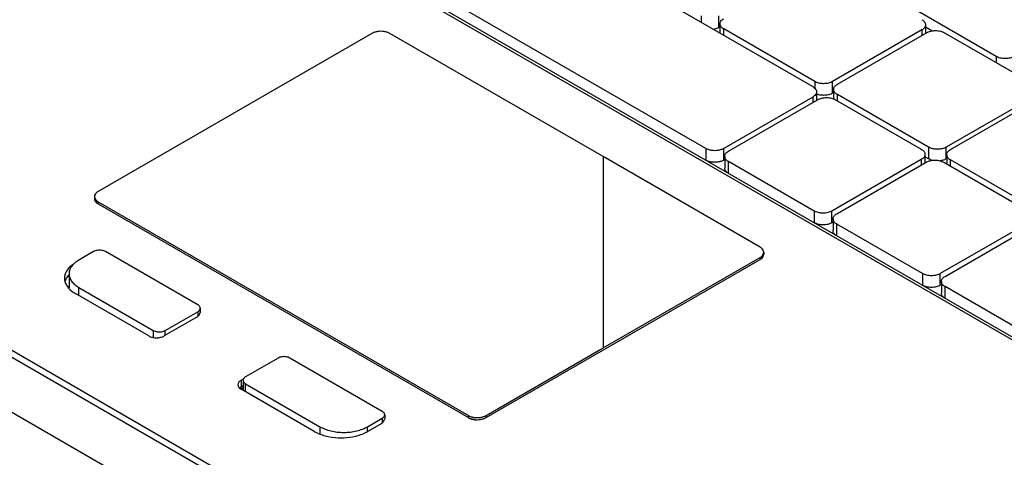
# Model space of a CAD drawing. Header units: inches. Extents: x 0 to 34, y 0 to 22.
# Tile 25 of 49: x 28.2 to 29.4, y 17.2 to 17.7. Entities that reach past the tile are written whole.
import ezdxf

# ---------------------------------------------------------------- set-up
doc = ezdxf.new("R2010")
doc.units = ezdxf.units.IN
doc.header["$LTSCALE"] = 1.87
doc.header["$MEASUREMENT"] = 0
doc.layers.get('0').update_dxf_attribs({"linetype": 'CONTINUOUS'})

msp = doc.modelspace()

# ---------------------------------------------------------------- linework, layer by layer
at = {"color": 7, "linetype": 'CONTINUOUS'}
for p, q in [((27.9455, 18.1469), (29.911, 17.0121)), ((29.902, 17.0206), (27.9644, 18.1394)), ((28.6362, 17.9098), (29.1512, 17.6125)), ((29.0259, 17.5401), (28.5109, 17.8375)), ((29.2524, 16.6964), (27.3792, 17.778)), ((29.2613, 16.6993), (27.3802, 17.7854)), ((29.1978, 16.6636), (27.3126, 17.7521)), ((29.3655, 17.6478), (29.259, 17.7093)), ((29.0203, 17.6953), (29.0203, 17.688)), ((29.0412, 17.6816), (29.0412, 17.6953)), ((29.0425, 17.686), (29.0425, 17.6752)), ((29.2829, 17.6848), (29.2829, 17.6748)), ((29.0425, 17.6823), (29.0412, 17.6816)), ((29.1533, 17.6185), (29.0468, 17.68)), ((29.0468, 17.6727), (29.0468, 17.68)), ((29.2785, 17.6788), (29.1741, 17.6185)), ((29.1797, 17.6153), (29.2841, 17.6756)), ((29.2785, 17.6788), (29.2785, 17.6723)), ((29.2902, 17.6776), (29.2829, 17.6819)), ((29.305, 17.6756), (29.4115, 17.6141)), ((29.3655, 17.6478), (29.3655, 17.6406)), ((29.1533, 17.6185), (29.1533, 17.6109)), ((29.1741, 17.6048), (29.1741, 17.6185)), ((29.1555, 17.6064), (29.1555, 17.5965)), ((29.1754, 17.6056), (29.1741, 17.6048)), ((29.1754, 17.6093), (29.1754, 17.5983)), ((29.2862, 17.5417), (29.1797, 17.6032)), ((29.1797, 17.596), (29.1797, 17.6032)), ((29.1512, 17.6004), (29.0468, 17.5401)), ((29.0523, 17.5369), (29.1567, 17.5972)), ((29.1512, 17.6004), (29.1512, 17.594)), ((29.1776, 17.5972), (29.2778, 17.5393)), ((29.4115, 17.602), (29.3071, 17.5417)), ((29.3119, 17.5389), (29.4163, 17.5992)), ((29.0259, 17.5401), (29.0259, 17.5265)), ((29.0468, 17.5265), (29.0468, 17.5401)), ((29.2862, 17.5417), (29.2862, 17.5281)), ((29.3071, 17.5281), (29.3071, 17.5417)), ((29.0893, 17.4248), (28.9059, 17.5307)), ((28.9059, 17.5307), (28.9059, 17.3069)), ((29.048, 17.5272), (29.0468, 17.5265)), ((29.048, 17.5309), (29.048, 17.5172)), ((29.1526, 17.467), (29.0523, 17.5249)), ((29.0523, 17.5112), (29.0523, 17.5249)), ((29.2778, 17.5273), (29.1734, 17.467)), ((29.179, 17.4638), (29.2834, 17.5241)), ((29.2778, 17.5273), (29.2778, 17.5208)), ((29.2822, 17.5333), (29.2822, 17.5233)), ((29.2862, 17.5281), (29.2822, 17.5304)), ((29.3043, 17.5241), (29.4045, 17.4662)), ((29.3076, 17.5284), (29.3071, 17.5281)), ((29.3076, 17.5329), (29.3076, 17.5221)), ((29.4024, 17.4746), (29.3119, 17.5269)), ((29.3119, 17.5196), (29.3119, 17.5269)), ((28.3154, 17.4754), (28.7483, 17.2255)), ((29.1526, 17.467), (29.1526, 17.4533)), ((29.1734, 17.4533), (29.1734, 17.467)), ((29.1747, 17.4541), (29.1734, 17.4533)), ((29.1747, 17.4578), (29.1747, 17.4441)), ((29.4045, 17.4541), (29.3001, 17.3939)), ((29.2792, 17.3939), (29.179, 17.4517)), ((29.179, 17.4381), (29.179, 17.4517)), ((29.3057, 17.3906), (29.4101, 17.4509)), ((28.3101, 17.4196), (28.2929, 17.4097)), ((28.4318, 17.3573), (28.324, 17.4196)), ((28.7691, 17.2255), (29.0893, 17.4103)), ((28.9059, 17.3069), (29.0893, 17.4127)), ((28.2814, 17.391), (28.2797, 17.39)), ((28.2814, 17.3936), (28.2814, 17.3771)), ((29.2792, 17.3939), (29.2792, 17.3802)), ((29.3001, 17.3802), (29.3001, 17.3939)), ((29.3013, 17.3846), (29.3013, 17.371)), ((28.2929, 17.3776), (28.3799, 17.3273)), ((28.2929, 17.3681), (28.2929, 17.3776)), ((29.3013, 17.3809), (29.3001, 17.3802)), ((29.4059, 17.3207), (29.3057, 17.3786)), ((29.3057, 17.3649), (29.3057, 17.3786)), ((28.3746, 17.321), (28.289, 17.3704)), ((28.3938, 17.3273), (28.4318, 17.3493)), ((28.4318, 17.3493), (28.4318, 17.3443)), ((28.4347, 17.3533), (28.4347, 17.3481)), ((28.4307, 17.3429), (28.3927, 17.321)), ((28.3799, 17.3273), (28.3799, 17.3192)), ((28.3938, 17.3216), (28.3938, 17.3273)), ((28.5258, 17.295), (28.4878, 17.2731)), ((28.6476, 17.2327), (28.5397, 17.295)), ((28.4825, 17.2691), (28.4855, 17.2709)), ((28.4825, 17.2691), (28.4825, 17.2611)), ((28.4849, 17.2691), (28.4849, 17.2573)), ((28.4849, 17.2588), (28.4821, 17.2605)), ((28.4849, 17.2625), (28.4825, 17.2611)), ((28.5681, 17.2093), (28.4825, 17.2587)), ((28.4849, 17.2587), (28.4841, 17.2583)), ((28.4878, 17.2651), (28.5748, 17.2148)), ((28.4878, 17.2556), (28.4878, 17.2651)), ((28.6305, 17.2148), (28.6476, 17.2247)), ((28.6476, 17.2247), (28.6476, 17.2198)), ((28.6505, 17.2287), (28.6505, 17.2236)), ((28.5748, 17.2148), (28.5748, 17.2064)), ((28.6305, 17.2093), (28.6305, 17.2148)), ((28.6464, 17.2183), (28.6307, 17.2093))]:
    msp.add_line(p, q, dxfattribs=at)
at = {"color": 6, "linetype": 'CONTINUOUS'}
for p, q in [((28.6355, 17.6747), (28.3154, 17.4899)), ((28.9059, 17.5307), (28.6564, 17.6747)), ((28.3111, 17.4839), (28.3111, 17.4815)), ((28.3154, 17.4778), (28.7483, 17.2279)), ((28.3154, 17.4749), (28.3154, 17.4778)), ((29.0936, 17.4188), (29.0936, 17.4164)), ((29.0893, 17.4127), (29.0893, 17.4103)), ((28.7691, 17.2279), (28.9059, 17.3069)), ((28.7483, 17.2249), (28.7483, 17.2279)), ((28.7691, 17.2255), (28.7691, 17.2279))]:
    msp.add_line(p, q, dxfattribs=at)
at = {"color": 7, "linetype": 'CONTINUOUS'}
for points, knots in [([(29.0425, 17.686), (29.0425, 17.6866), (29.0427, 17.6877), (29.0435, 17.6894), (29.045, 17.6909), (29.0461, 17.6917), (29.0468, 17.692)], [0, 0, 0, 0, 0.217981, 0.451237, 0.71065, 1, 1, 1, 1]), ([(29.0468, 17.68), (29.0461, 17.6804), (29.045, 17.6812), (29.0435, 17.6826), (29.0427, 17.6843), (29.0425, 17.6854), (29.0425, 17.686)], [0, 0, 0, 0, 0.28974, 0.549191, 0.782368, 1, 1, 1, 1]), ([(29.2785, 17.6908), (29.2792, 17.6905), (29.2804, 17.6896), (29.2818, 17.6882), (29.2826, 17.6865), (29.2829, 17.6854), (29.2829, 17.6848)], [0, 0, 0, 0, 0.28974, 0.549191, 0.782368, 1, 1, 1, 1]), ([(29.2829, 17.6848), (29.2829, 17.6842), (29.2826, 17.6831), (29.2818, 17.6814), (29.2804, 17.68), (29.2792, 17.6791), (29.2785, 17.6788)], [0, 0, 0, 0, 0.217981, 0.451237, 0.71065, 1, 1, 1, 1]), ([(29.0412, 17.6816), (29.0405, 17.6812), (29.0389, 17.6804), (29.0368, 17.6798), (29.0355, 17.6795), (29.0351, 17.6795)], [0, 0, 0, 0, 0.379918, 0.790261, 1, 1, 1, 1]), ([(29.2841, 17.6756), (29.2848, 17.676), (29.2864, 17.6767), (29.2889, 17.6775), (29.2917, 17.6779), (29.2945, 17.6781), (29.2974, 17.6779), (29.3002, 17.6775), (29.3027, 17.6767), (29.3043, 17.676), (29.305, 17.6756)], [0, 0, 0, 0, 0.11413, 0.237401, 0.367055, 0.500107, 0.633138, 0.762814, 0.886037, 1, 1, 1, 1]), ([(29.3864, 17.6478), (29.3857, 17.6474), (29.3841, 17.6467), (29.3816, 17.6459), (29.3788, 17.6454), (29.376, 17.6453), (29.3731, 17.6454), (29.3703, 17.6459), (29.3678, 17.6467), (29.3662, 17.6474), (29.3655, 17.6478)], [0, 0, 0, 0, 0.11413, 0.237401, 0.367055, 0.500107, 0.633138, 0.762814, 0.886037, 1, 1, 1, 1]), ([(29.1741, 17.6185), (29.1734, 17.6181), (29.1719, 17.6174), (29.1693, 17.6166), (29.1666, 17.6161), (29.1637, 17.6159), (29.1608, 17.6161), (29.1581, 17.6166), (29.1555, 17.6174), (29.154, 17.6181), (29.1533, 17.6185)], [0, 0, 0, 0, 0.11413, 0.237401, 0.367055, 0.500107, 0.633138, 0.762814, 0.886037, 1, 1, 1, 1]), ([(29.1754, 17.6093), (29.1754, 17.6098), (29.1756, 17.611), (29.1765, 17.6126), (29.1779, 17.6141), (29.1791, 17.6149), (29.1797, 17.6153)], [0, 0, 0, 0, 0.217981, 0.451237, 0.71065, 1, 1, 1, 1]), ([(29.1512, 17.6125), (29.152, 17.612), (29.1535, 17.6109), (29.1551, 17.6088), (29.1555, 17.6072), (29.1555, 17.6064)], [0, 0, 0, 0, 0.379904, 0.707385, 1, 1, 1, 1]), ([(29.1555, 17.6064), (29.1555, 17.6057), (29.1551, 17.6041), (29.1535, 17.602), (29.152, 17.6009), (29.1512, 17.6004)], [0, 0, 0, 0, 0.292966, 0.620552, 1, 1, 1, 1]), ([(29.1741, 17.6048), (29.1734, 17.6044), (29.1719, 17.6037), (29.1693, 17.6029), (29.1666, 17.6024), (29.1637, 17.6023), (29.1608, 17.6024), (29.1581, 17.6029), (29.1563, 17.6035), (29.1555, 17.6038)], [0, 0, 0, 0, 0.128828, 0.267973, 0.414324, 0.56451, 0.714673, 0.861048, 1, 1, 1, 1]), ([(29.1797, 17.6032), (29.1791, 17.6036), (29.1779, 17.6044), (29.1765, 17.6059), (29.1756, 17.6075), (29.1754, 17.6087), (29.1754, 17.6093)], [0, 0, 0, 0, 0.28974, 0.549191, 0.782368, 1, 1, 1, 1]), ([(29.1567, 17.5972), (29.1574, 17.5976), (29.159, 17.5983), (29.1616, 17.5991), (29.1643, 17.5996), (29.1672, 17.5997), (29.17, 17.5996), (29.1728, 17.5991), (29.1753, 17.5983), (29.1769, 17.5976), (29.1776, 17.5972)], [0, 0, 0, 0, 0.11413, 0.237401, 0.367055, 0.500107, 0.633138, 0.762815, 0.886037, 1, 1, 1, 1]), ([(29.0468, 17.5401), (29.0458, 17.5396), (29.0436, 17.5387), (29.0401, 17.5378), (29.0363, 17.5375), (29.0325, 17.5378), (29.029, 17.5387), (29.0269, 17.5396), (29.0259, 17.5401)], [0, 0, 0, 0, 0.154306, 0.323282, 0.500107, 0.676908, 0.845901, 1, 1, 1, 1]), ([(29.048, 17.5309), (29.048, 17.5315), (29.0482, 17.5326), (29.0491, 17.5343), (29.0505, 17.5357), (29.0517, 17.5366), (29.0523, 17.5369)], [0, 0, 0, 0, 0.217981, 0.451237, 0.71065, 1, 1, 1, 1]), ([(29.2778, 17.5393), (29.2785, 17.539), (29.2797, 17.5381), (29.2811, 17.5367), (29.2819, 17.535), (29.2822, 17.5339), (29.2822, 17.5333)], [0, 0, 0, 0, 0.28974, 0.549191, 0.782368, 1, 1, 1, 1]), ([(29.3071, 17.5417), (29.3063, 17.5413), (29.3048, 17.5406), (29.3022, 17.5398), (29.2995, 17.5394), (29.2966, 17.5392), (29.2938, 17.5394), (29.291, 17.5398), (29.2885, 17.5406), (29.2869, 17.5413), (29.2862, 17.5417)], [0, 0, 0, 0, 0.11413, 0.237401, 0.367055, 0.500107, 0.633138, 0.762814, 0.886037, 1, 1, 1, 1]), ([(29.3076, 17.5329), (29.3076, 17.5335), (29.3078, 17.5346), (29.3087, 17.5363), (29.3101, 17.5377), (29.3113, 17.5386), (29.3119, 17.5389)], [0, 0, 0, 0, 0.217981, 0.451237, 0.71065, 1, 1, 1, 1]), ([(29.0468, 17.5265), (29.0458, 17.5259), (29.0436, 17.525), (29.0401, 17.5242), (29.0363, 17.5239), (29.0325, 17.5242), (29.029, 17.525), (29.0269, 17.5259), (29.0259, 17.5265)], [0, 0, 0, 0, 0.154306, 0.323282, 0.500107, 0.676908, 0.845901, 1, 1, 1, 1]), ([(29.0523, 17.5249), (29.0517, 17.5252), (29.0505, 17.5261), (29.0491, 17.5275), (29.0482, 17.5292), (29.048, 17.5303), (29.048, 17.5309)], [0, 0, 0, 0, 0.28974, 0.549191, 0.782368, 1, 1, 1, 1]), ([(29.2822, 17.5333), (29.2822, 17.5327), (29.2819, 17.5316), (29.2811, 17.5299), (29.2797, 17.5285), (29.2785, 17.5277), (29.2778, 17.5273)], [0, 0, 0, 0, 0.217981, 0.451237, 0.71065, 1, 1, 1, 1]), ([(29.2834, 17.5241), (29.2841, 17.5245), (29.2857, 17.5252), (29.2882, 17.526), (29.291, 17.5265), (29.2938, 17.5266), (29.2967, 17.5265), (29.2995, 17.526), (29.302, 17.5252), (29.3036, 17.5245), (29.3043, 17.5241)], [0, 0, 0, 0, 0.11413, 0.237401, 0.367055, 0.500107, 0.633138, 0.762815, 0.886037, 1, 1, 1, 1]), ([(29.2906, 17.5263), (29.2899, 17.5265), (29.2884, 17.527), (29.2869, 17.5277), (29.2862, 17.5281)], [0, 0, 0, 0, 0.484392, 1, 1, 1, 1]), ([(29.3071, 17.5281), (29.3063, 17.5277), (29.3048, 17.5269), (29.3023, 17.5262), (29.3007, 17.5259), (29.2998, 17.5258)], [0, 0, 0, 0, 0.324369, 0.674714, 1, 1, 1, 1]), ([(29.3119, 17.5269), (29.3113, 17.5272), (29.3101, 17.5281), (29.3087, 17.5295), (29.3078, 17.5312), (29.3076, 17.5323), (29.3076, 17.5329)], [0, 0, 0, 0, 0.28974, 0.549191, 0.782368, 1, 1, 1, 1]), ([(29.0523, 17.5112), (29.0517, 17.5116), (29.0505, 17.5124), (29.0491, 17.5139), (29.0482, 17.5155), (29.048, 17.5167), (29.048, 17.5172)], [0, 0, 0, 0, 0.28974, 0.549191, 0.782368, 1, 1, 1, 1]), ([(29.1734, 17.467), (29.1727, 17.4666), (29.1712, 17.4659), (29.1686, 17.4651), (29.1659, 17.4646), (29.163, 17.4645), (29.1601, 17.4646), (29.1574, 17.4651), (29.1548, 17.4659), (29.1533, 17.4666), (29.1526, 17.467)], [0, 0, 0, 0, 0.11413, 0.237401, 0.367055, 0.500107, 0.633138, 0.762815, 0.886037, 1, 1, 1, 1]), ([(29.1734, 17.4533), (29.1727, 17.4529), (29.1712, 17.4522), (29.1686, 17.4514), (29.1659, 17.4509), (29.163, 17.4508), (29.1601, 17.4509), (29.1574, 17.4514), (29.1548, 17.4522), (29.1533, 17.4529), (29.1526, 17.4533)], [0, 0, 0, 0, 0.11413, 0.237401, 0.367055, 0.500107, 0.633138, 0.762815, 0.886037, 1, 1, 1, 1]), ([(29.1747, 17.4578), (29.1747, 17.4583), (29.1749, 17.4595), (29.1758, 17.4611), (29.1772, 17.4626), (29.1784, 17.4634), (29.179, 17.4638)], [0, 0, 0, 0, 0.217981, 0.451237, 0.71065, 1, 1, 1, 1]), ([(29.179, 17.4517), (29.1784, 17.4521), (29.1772, 17.4529), (29.1758, 17.4544), (29.1749, 17.456), (29.1747, 17.4572), (29.1747, 17.4578)], [0, 0, 0, 0, 0.28974, 0.549191, 0.782368, 1, 1, 1, 1]), ([(29.179, 17.4381), (29.1784, 17.4384), (29.1772, 17.4393), (29.1758, 17.4407), (29.1749, 17.4424), (29.1747, 17.4435), (29.1747, 17.4441)], [0, 0, 0, 0, 0.28974, 0.549191, 0.782368, 1, 1, 1, 1]), ([(28.324, 17.4196), (28.3233, 17.42), (28.3219, 17.4206), (28.3195, 17.4211), (28.317, 17.4213), (28.3145, 17.4211), (28.3121, 17.4206), (28.3107, 17.42), (28.3101, 17.4196)], [0, 0, 0, 0, 0.154304, 0.323278, 0.500102, 0.676903, 0.845898, 1, 1, 1, 1]), ([(29.0936, 17.4188), (29.0936, 17.4195), (29.0932, 17.4211), (29.0919, 17.4228), (29.0909, 17.4237), (29.0905, 17.424)], [0, 0, 0, 0, 0.360558, 0.763786, 1, 1, 1, 1]), ([(28.2929, 17.4097), (28.2912, 17.4087), (28.2882, 17.4066), (28.2856, 17.404), (28.2846, 17.4026)], [0, 0, 0, 0, 0.5427, 1, 1, 1, 1]), ([(29.0893, 17.4127), (29.0901, 17.4132), (29.0916, 17.4143), (29.0928, 17.4158), (29.0931, 17.4166)], [0, 0, 0, 0, 0.537054, 1, 1, 1, 1]), ([(28.2808, 17.4001), (28.2789, 17.3979), (28.2766, 17.3941), (28.276, 17.3898), (28.276, 17.3885)], [0, 0, 0, 0, 0.685979, 1, 1, 1, 1]), ([(28.2837, 17.4013), (28.2831, 17.4003), (28.2819, 17.3979), (28.2814, 17.3952), (28.2814, 17.3936)], [0, 0, 0, 0, 0.443168, 1, 1, 1, 1]), ([(28.2846, 17.4026), (28.2845, 17.4025), (28.2842, 17.4021), (28.2839, 17.4017), (28.2837, 17.4013)], [0, 0, 0, 0, 0.203407, 1, 1, 1, 1]), ([(28.276, 17.3885), (28.276, 17.3871), (28.2766, 17.3828), (28.2789, 17.3791), (28.2809, 17.3769)], [0, 0, 0, 0, 0.31436, 1, 1, 1, 1]), ([(28.2814, 17.3936), (28.2814, 17.3921), (28.282, 17.389), (28.2843, 17.3847), (28.2881, 17.3807), (28.2912, 17.3786), (28.2929, 17.3776)], [0, 0, 0, 0, 0.217951, 0.451217, 0.710639, 1, 1, 1, 1]), ([(29.3001, 17.3939), (29.2994, 17.3935), (29.2978, 17.3927), (29.2953, 17.3919), (29.2925, 17.3915), (29.2897, 17.3913), (29.2868, 17.3915), (29.284, 17.392), (29.2815, 17.3927), (29.2799, 17.3935), (29.2792, 17.3939)], [0, 0, 0, 0, 0.11413, 0.237401, 0.367055, 0.500107, 0.633138, 0.762815, 0.886037, 1, 1, 1, 1]), ([(29.3013, 17.3846), (29.3013, 17.3852), (29.3015, 17.3864), (29.3024, 17.388), (29.3038, 17.3895), (29.305, 17.3903), (29.3057, 17.3906)], [0, 0, 0, 0, 0.217981, 0.451237, 0.71065, 1, 1, 1, 1]), ([(29.3057, 17.3786), (29.305, 17.379), (29.3038, 17.3798), (29.3024, 17.3813), (29.3015, 17.3829), (29.3013, 17.3841), (29.3013, 17.3846)], [0, 0, 0, 0, 0.28974, 0.549191, 0.782368, 1, 1, 1, 1]), ([(29.3001, 17.3802), (29.2994, 17.3798), (29.2978, 17.3791), (29.2953, 17.3783), (29.2925, 17.3778), (29.2897, 17.3777), (29.2868, 17.3778), (29.284, 17.3783), (29.2815, 17.3791), (29.2799, 17.3798), (29.2792, 17.3802)], [0, 0, 0, 0, 0.11413, 0.237401, 0.367055, 0.500107, 0.633138, 0.762815, 0.886037, 1, 1, 1, 1]), ([(29.3057, 17.3649), (29.305, 17.3653), (29.3038, 17.3661), (29.3024, 17.3676), (29.3015, 17.3692), (29.3013, 17.3704), (29.3013, 17.371)], [0, 0, 0, 0, 0.28974, 0.549191, 0.782368, 1, 1, 1, 1]), ([(28.4347, 17.3533), (28.4347, 17.3538), (28.4345, 17.3549), (28.4334, 17.3563), (28.4324, 17.357), (28.4318, 17.3573)], [0, 0, 0, 0, 0.292939, 0.620538, 1, 1, 1, 1]), ([(28.4318, 17.3493), (28.4324, 17.3496), (28.4334, 17.3503), (28.4345, 17.3517), (28.4347, 17.3528), (28.4347, 17.3533)], [0, 0, 0, 0, 0.37989, 0.707358, 1, 1, 1, 1]), ([(28.3799, 17.3273), (28.3806, 17.327), (28.382, 17.3263), (28.3844, 17.3258), (28.3869, 17.3256), (28.3894, 17.3258), (28.3918, 17.3263), (28.3932, 17.327), (28.3938, 17.3273)], [0, 0, 0, 0, 0.154304, 0.323278, 0.500102, 0.676903, 0.845898, 1, 1, 1, 1]), ([(28.3746, 17.321), (28.3759, 17.3202), (28.3789, 17.3191), (28.3836, 17.3186), (28.3884, 17.3191), (28.3914, 17.3202), (28.3927, 17.321)], [0, 0, 0, 0, 0.237291, 0.500104, 0.762919, 1, 1, 1, 1]), ([(28.5397, 17.295), (28.5391, 17.2954), (28.5376, 17.296), (28.5353, 17.2966), (28.5328, 17.2968), (28.5302, 17.2966), (28.5279, 17.296), (28.5264, 17.2954), (28.5258, 17.295)], [0, 0, 0, 0, 0.154304, 0.323278, 0.500102, 0.676903, 0.845898, 1, 1, 1, 1]), ([(28.4825, 17.2691), (28.4814, 17.2685), (28.4796, 17.2671), (28.4787, 17.2649), (28.4787, 17.2639)], [0, 0, 0, 0, 0.550883, 1, 1, 1, 1]), ([(28.4878, 17.2731), (28.4872, 17.2728), (28.4862, 17.272), (28.4852, 17.2706), (28.4849, 17.2696), (28.4849, 17.2691)], [0, 0, 0, 0, 0.37989, 0.707358, 1, 1, 1, 1]), ([(28.4849, 17.2691), (28.4849, 17.2686), (28.4852, 17.2675), (28.4862, 17.2661), (28.4872, 17.2654), (28.4878, 17.2651)], [0, 0, 0, 0, 0.292939, 0.620538, 1, 1, 1, 1]), ([(28.4787, 17.2639), (28.4787, 17.2629), (28.4794, 17.2612), (28.4806, 17.26), (28.4812, 17.2596)], [0, 0, 0, 0, 0.588556, 1, 1, 1, 1]), ([(28.6505, 17.2287), (28.6505, 17.2292), (28.6502, 17.2303), (28.6492, 17.2317), (28.6482, 17.2324), (28.6476, 17.2327)], [0, 0, 0, 0, 0.292939, 0.620538, 1, 1, 1, 1]), ([(28.6476, 17.2247), (28.6482, 17.225), (28.6492, 17.2258), (28.6502, 17.2271), (28.6505, 17.2282), (28.6505, 17.2287)], [0, 0, 0, 0, 0.37989, 0.707358, 1, 1, 1, 1]), ([(28.7529, 17.2234), (28.7543, 17.2231), (28.7561, 17.2229), (28.758, 17.2229), (28.7582, 17.2229)], [0, 0, 0, 0, 0.839839, 1, 1, 1, 1]), ([(28.5748, 17.2148), (28.5767, 17.2137), (28.5809, 17.2118), (28.5877, 17.2097), (28.595, 17.2084), (28.6026, 17.208), (28.6103, 17.2084), (28.6176, 17.2097), (28.6237, 17.2116), (28.6273, 17.2131), (28.6286, 17.2138)], [0, 0, 0, 0, 0.118569, 0.246634, 0.381331, 0.519559, 0.657766, 0.792489, 0.920506, 1, 1, 1, 1]), ([(28.5681, 17.2093), (28.5716, 17.2072), (28.5796, 17.204), (28.5926, 17.2017), (28.6062, 17.2017), (28.6192, 17.204), (28.6272, 17.2072), (28.6307, 17.2093)], [0, 0, 0, 0, 0.187111, 0.393466, 0.606729, 0.813108, 1, 1, 1, 1])]:
    msp.add_open_spline(points, degree=3, knots=knots, dxfattribs=at)
at = {"color": 6, "linetype": 'CONTINUOUS'}
for points, knots in [([(28.6564, 17.6747), (28.6554, 17.6753), (28.6533, 17.6762), (28.6497, 17.6771), (28.646, 17.6773), (28.6422, 17.6771), (28.6387, 17.6762), (28.6365, 17.6753), (28.6355, 17.6747)], [0, 0, 0, 0, 0.154304, 0.323278, 0.500102, 0.676903, 0.845898, 1, 1, 1, 1]), ([(28.3142, 17.4891), (28.3138, 17.4888), (28.3127, 17.4879), (28.3114, 17.4862), (28.3111, 17.4846), (28.3111, 17.4839)], [0, 0, 0, 0, 0.236692, 0.639781, 1, 1, 1, 1]), ([(29.0936, 17.4188), (29.0936, 17.4195), (29.0932, 17.4211), (29.0919, 17.4228), (29.0909, 17.4237), (29.0905, 17.424)], [0, 0, 0, 0, 0.360578, 0.763817, 1, 1, 1, 1]), ([(29.0893, 17.4127), (29.0901, 17.4132), (29.0916, 17.4143), (29.0928, 17.4158), (29.0931, 17.4166)], [0, 0, 0, 0, 0.537054, 1, 1, 1, 1]), ([(29.0905, 17.4111), (29.0909, 17.4114), (29.0919, 17.4123), (29.0928, 17.4134), (29.0931, 17.4142)], [0, 0, 0, 0, 0.369958, 1, 1, 1, 1]), ([(28.7513, 17.2265), (28.7525, 17.2262), (28.7549, 17.2256), (28.7587, 17.2253), (28.7613, 17.2255), (28.7625, 17.2257)], [0, 0, 0, 0, 0.323334, 0.661689, 1, 1, 1, 1]), ([(28.7513, 17.2241), (28.7525, 17.2237), (28.7548, 17.2232), (28.7571, 17.223), (28.7582, 17.223)], [0, 0, 0, 0, 0.520548, 1, 1, 1, 1]), ([(28.7582, 17.223), (28.7584, 17.223), (28.7598, 17.223), (28.7613, 17.2231), (28.7625, 17.2233)], [0, 0, 0, 0, 0.107024, 1, 1, 1, 1]), ([(28.7625, 17.2257), (28.7637, 17.2259), (28.766, 17.2264), (28.7682, 17.2273), (28.7691, 17.2279)], [0, 0, 0, 0, 0.523048, 1, 1, 1, 1]), ([(28.7625, 17.2233), (28.7637, 17.2235), (28.766, 17.224), (28.7682, 17.2249), (28.7691, 17.2255)], [0, 0, 0, 0, 0.523048, 1, 1, 1, 1])]:
    msp.add_open_spline(points, degree=3, knots=knots, dxfattribs=at)
for points in [[(28.3154, 17.4899), (28.315, 17.4897), (28.3145, 17.4894), (28.3142, 17.4891)], [(28.3111, 17.4839), (28.3111, 17.4831), (28.3112, 17.4824), (28.3116, 17.4817)], [(28.3116, 17.4837), (28.3112, 17.483), (28.3111, 17.4822), (28.3111, 17.4815)], [(28.3111, 17.4815), (28.3111, 17.4807), (28.3112, 17.4799), (28.3116, 17.4793)], [(28.3116, 17.4817), (28.3119, 17.4809), (28.3124, 17.4802), (28.313, 17.4796)], [(28.3116, 17.4793), (28.3119, 17.4785), (28.3124, 17.4778), (28.313, 17.4772)], [(28.313, 17.4796), (28.3137, 17.4789), (28.3145, 17.4783), (28.3154, 17.4778)], [(28.313, 17.4772), (28.3134, 17.4768), (28.3138, 17.4765), (28.3142, 17.4762)], [(28.3142, 17.4762), (28.3145, 17.4759), (28.315, 17.4757), (28.3154, 17.4754)], [(28.3156, 17.4756), (28.3155, 17.4755), (28.3155, 17.4755), (28.3154, 17.4754)], [(29.0905, 17.424), (29.0901, 17.4243), (29.0897, 17.4246), (29.0893, 17.4248)], [(29.0931, 17.4166), (29.0934, 17.4173), (29.0936, 17.418), (29.0936, 17.4188)], [(29.0893, 17.4103), (29.0897, 17.4106), (29.0901, 17.4108), (29.0905, 17.4111)], [(29.0931, 17.4142), (29.0934, 17.4148), (29.0936, 17.4156), (29.0936, 17.4164)], [(29.0936, 17.4164), (29.0936, 17.4168), (29.0936, 17.4172), (29.0935, 17.4176)], [(28.7483, 17.2279), (28.7492, 17.2273), (28.7503, 17.2269), (28.7513, 17.2265)], [(28.7483, 17.2255), (28.7492, 17.2249), (28.7503, 17.2245), (28.7513, 17.2241)]]:
    msp.add_open_spline(points, degree=3, dxfattribs=at)
at = {"color": 7, "linetype": 'CONTINUOUS'}
for points in [[(29.0905, 17.424), (29.0901, 17.4243), (29.0897, 17.4246), (29.0893, 17.4248)], [(29.0931, 17.4166), (29.0934, 17.4173), (29.0936, 17.418), (29.0936, 17.4188)], [(28.2848, 17.4038), (28.2834, 17.4027), (28.2821, 17.4014), (28.2808, 17.4001)], [(28.2862, 17.4048), (28.2857, 17.4044), (28.2853, 17.4041), (28.2848, 17.4038)], [(28.2794, 17.3903), (28.2781, 17.3885), (28.2771, 17.3865), (28.2766, 17.3845)], [(28.2808, 17.392), (28.2803, 17.3915), (28.2799, 17.3909), (28.2794, 17.3903)], [(28.2813, 17.3926), (28.2812, 17.3924), (28.281, 17.3922), (28.2808, 17.392)], [(28.2809, 17.3769), (28.2832, 17.3742), (28.286, 17.3721), (28.289, 17.3704)], [(28.4307, 17.3429), (28.4318, 17.3435), (28.4328, 17.3443), (28.4335, 17.3453)], [(28.4335, 17.3453), (28.4341, 17.3461), (28.4344, 17.3471), (28.4344, 17.3481)], [(28.4816, 17.2606), (28.4814, 17.2604), (28.4812, 17.2602), (28.481, 17.26)], [(28.4812, 17.2596), (28.4813, 17.2594), (28.4815, 17.2593), (28.4816, 17.2592)], [(28.4825, 17.2611), (28.4822, 17.2609), (28.4819, 17.2608), (28.4816, 17.2606)], [(28.4816, 17.2592), (28.4819, 17.259), (28.4822, 17.2588), (28.4825, 17.2587)], [(28.6492, 17.2207), (28.6498, 17.2216), (28.6502, 17.2226), (28.6502, 17.2236)], [(28.749, 17.2249), (28.7502, 17.2242), (28.7515, 17.2238), (28.7529, 17.2234)], [(28.6286, 17.2138), (28.6292, 17.2141), (28.6298, 17.2145), (28.6305, 17.2148)], [(28.6464, 17.2183), (28.6475, 17.2189), (28.6485, 17.2197), (28.6492, 17.2207)]]:
    msp.add_open_spline(points, degree=3, dxfattribs=at)

doc.saveas('drawing.dxf')
